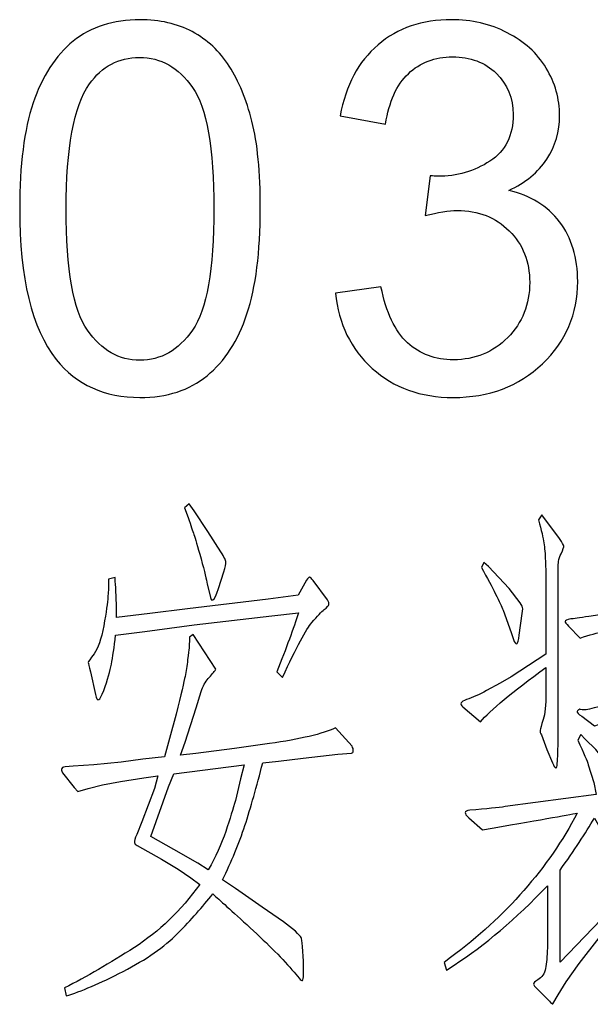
# Model space of a CAD drawing. Header units: millimetres. Extents: x -420 to 420, y -297 to 297.
# Tile 136 of 203: x 331 to 342, y -239 to -220. Entities that reach past the tile are written whole.
import ezdxf

# ---------------------------------------------------------------- set-up
doc = ezdxf.new("R2010")
doc.units = ezdxf.units.MM
doc.header["$MEASUREMENT"] = 0
doc.layers.add('layer 1', color=7, linetype='Continuous')

msp = doc.modelspace()

# ---------------------------------------------------------------- linework, layer by layer
at = {"layer": 'layer 1', "color": 3}
for points, knots in [([(330.7848, -223.9195), (330.7848, -223.0759), (330.8714, -222.3936), (331.0444, -221.8778), (331.0444, -221.8778), (331.2191, -221.3603), (331.4771, -220.9626), (331.8199, -220.6847), (331.8199, -220.6847), (332.161, -220.4068), (332.592, -220.2687), (333.1112, -220.2687), (333.1112, -220.2687), (333.4939, -220.2687), (333.83, -220.3452), (334.1212, -220.5), (334.1212, -220.5), (334.4108, -220.6547), (334.6504, -220.8777), (334.8368, -221.1689), (334.8368, -221.1689), (335.0231, -221.4584), (335.1696, -221.8129), (335.2761, -222.2306), (335.2761, -222.2306), (335.3842, -222.6482), (335.4375, -223.2123), (335.4375, -223.9195), (335.4375, -223.9195), (335.4375, -224.7582), (335.3509, -225.4371), (335.1795, -225.953), (335.1795, -225.953), (335.0082, -226.4705), (334.7502, -226.8682), (334.4074, -227.1478), (334.4074, -227.1478), (334.0663, -227.4273), (333.6337, -227.5671), (333.1112, -227.5671), (333.1112, -227.5671), (332.4239, -227.5671), (331.8831, -227.3225), (331.4904, -226.8316), (331.4904, -226.8316), (331.0195, -226.2326), (330.7848, -225.2624), (330.7848, -223.9195)], [0, 0, 0, 0, 0.0769231, 0.0769231, 0.0769231, 0.0769231, 0.1538462, 0.1538462, 0.1538462, 0.1538462, 0.2307692, 0.2307692, 0.2307692, 0.2307692, 0.3076923, 0.3076923, 0.3076923, 0.3076923, 0.3846154, 0.3846154, 0.3846154, 0.3846154, 0.4615385, 0.4615385, 0.4615385, 0.4615385, 0.5384615, 0.5384615, 0.5384615, 0.5384615, 0.6153846, 0.6153846, 0.6153846, 0.6153846, 0.6923077, 0.6923077, 0.6923077, 0.6923077, 0.7692308, 0.7692308, 0.7692308, 0.7692308, 0.8461538, 0.8461538, 0.8461538, 0.8461538, 1, 1, 1, 1]), ([(336.8925, -225.5503), (336.8925, -225.5503), (337.7711, -225.4305), (337.7711, -225.4305), (337.7711, -225.4305), (337.8727, -225.9297), (338.0424, -226.2891), (338.2837, -226.5088), (338.2837, -226.5088), (338.525, -226.7284), (338.8212, -226.8383), (339.1723, -226.8383), (339.1723, -226.8383), (339.5883, -226.8383), (339.9394, -226.6952), (340.2223, -226.4089), (340.2223, -226.4089), (340.5052, -226.1227), (340.6466, -225.7683), (340.6466, -225.3456), (340.6466, -225.3456), (340.6466, -224.9429), (340.5151, -224.6101), (340.2506, -224.3472), (340.2506, -224.3472), (339.9876, -224.086), (339.6532, -223.9545), (339.2455, -223.9545), (339.2455, -223.9545), (339.0791, -223.9545), (338.8727, -223.9878), (338.6248, -224.0527), (338.6248, -224.0527), (338.6248, -224.0527), (338.723, -223.2839), (338.723, -223.2839), (338.723, -223.2839), (338.7812, -223.2905), (338.8295, -223.2939), (338.8644, -223.2939), (338.8644, -223.2939), (339.2405, -223.2939), (339.5766, -223.1957), (339.8778, -223.001), (339.8778, -223.001), (340.1773, -222.8063), (340.3271, -222.5068), (340.3271, -222.1024), (340.3271, -222.1024), (340.3271, -221.7813), (340.2173, -221.515), (339.9993, -221.3037), (339.9993, -221.3037), (339.7813, -221.0924), (339.5001, -220.9875), (339.1556, -220.9875), (339.1556, -220.9875), (338.8128, -220.9875), (338.5283, -221.0957), (338.3003, -221.312), (338.3003, -221.312), (338.0723, -221.5283), (337.9259, -221.8528), (337.861, -222.2855), (337.861, -222.2855), (337.861, -222.2855), (336.9824, -222.1257), (336.9824, -222.1257), (336.9824, -222.1257), (337.0906, -221.5367), (337.3335, -221.079), (337.7146, -220.7546), (337.7146, -220.7546), (338.094, -220.4301), (338.5682, -220.2687), (339.134, -220.2687), (339.134, -220.2687), (339.5234, -220.2687), (339.8828, -220.3519), (340.2106, -220.5199), (340.2106, -220.5199), (340.5401, -220.6863), (340.7914, -220.9143), (340.9644, -221.2022), (340.9644, -221.2022), (341.1391, -221.4917), (341.2257, -221.7979), (341.2257, -222.1224), (341.2257, -222.1224), (341.2257, -222.4302), (341.1425, -222.7098), (340.9777, -222.9627), (340.9777, -222.9627), (340.8113, -223.2157), (340.5651, -223.417), (340.2406, -223.5668), (340.2406, -223.5668), (340.6632, -223.6633), (340.9911, -223.8663), (341.2257, -224.1741), (341.2257, -224.1741), (341.4586, -224.4803), (341.5751, -224.8664), (341.5751, -225.3273), (341.5751, -225.3273), (341.5751, -225.9513), (341.3472, -226.4822), (340.8929, -226.9165), (340.8929, -226.9165), (340.4369, -227.3508), (339.8612, -227.5671), (339.1656, -227.5671), (339.1656, -227.5671), (338.5383, -227.5671), (338.0174, -227.3791), (337.6031, -227.0047), (337.6031, -227.0047), (337.1871, -226.6303), (336.9508, -226.146), (336.8925, -225.5503)], [0, 0, 0, 0, 0.0322581, 0.0322581, 0.0322581, 0.0322581, 0.0645161, 0.0645161, 0.0645161, 0.0645161, 0.0967742, 0.0967742, 0.0967742, 0.0967742, 0.1290323, 0.1290323, 0.1290323, 0.1290323, 0.1612903, 0.1612903, 0.1612903, 0.1612903, 0.1935484, 0.1935484, 0.1935484, 0.1935484, 0.2258065, 0.2258065, 0.2258065, 0.2258065, 0.2580645, 0.2580645, 0.2580645, 0.2580645, 0.2903226, 0.2903226, 0.2903226, 0.2903226, 0.3225806, 0.3225806, 0.3225806, 0.3225806, 0.3548387, 0.3548387, 0.3548387, 0.3548387, 0.3870968, 0.3870968, 0.3870968, 0.3870968, 0.4193548, 0.4193548, 0.4193548, 0.4193548, 0.4516129, 0.4516129, 0.4516129, 0.4516129, 0.483871, 0.483871, 0.483871, 0.483871, 0.516129, 0.516129, 0.516129, 0.516129, 0.5483871, 0.5483871, 0.5483871, 0.5483871, 0.5806452, 0.5806452, 0.5806452, 0.5806452, 0.6129032, 0.6129032, 0.6129032, 0.6129032, 0.6451613, 0.6451613, 0.6451613, 0.6451613, 0.6774194, 0.6774194, 0.6774194, 0.6774194, 0.7096774, 0.7096774, 0.7096774, 0.7096774, 0.7419355, 0.7419355, 0.7419355, 0.7419355, 0.7741935, 0.7741935, 0.7741935, 0.7741935, 0.8064516, 0.8064516, 0.8064516, 0.8064516, 0.8387097, 0.8387097, 0.8387097, 0.8387097, 0.8709677, 0.8709677, 0.8709677, 0.8709677, 0.9032258, 0.9032258, 0.9032258, 0.9032258, 0.9354839, 0.9354839, 0.9354839, 0.9354839, 1, 1, 1, 1]), ([(331.6834, -223.9229), (331.6834, -225.0993), (331.8199, -225.8814), (332.0944, -226.2675), (332.0944, -226.2675), (332.369, -226.6552), (332.7085, -226.8482), (333.1112, -226.8482), (333.1112, -226.8482), (333.5139, -226.8482), (333.8533, -226.6536), (334.1279, -226.2658), (334.1279, -226.2658), (334.4024, -225.8765), (334.5389, -225.096), (334.5389, -223.9229), (334.5389, -223.9229), (334.5389, -222.7464), (334.4024, -221.9643), (334.1279, -221.5783), (334.1279, -221.5783), (333.855, -221.1905), (333.5122, -220.9975), (333.1012, -220.9975), (333.1012, -220.9975), (332.6985, -220.9975), (332.3757, -221.1689), (332.1344, -221.51), (332.1344, -221.51), (331.8332, -221.9443), (331.6834, -222.7497), (331.6834, -223.9229)], [0, 0, 0, 0, 0.1111111, 0.1111111, 0.1111111, 0.1111111, 0.2222222, 0.2222222, 0.2222222, 0.2222222, 0.3333333, 0.3333333, 0.3333333, 0.3333333, 0.4444444, 0.4444444, 0.4444444, 0.4444444, 0.5555556, 0.5555556, 0.5555556, 0.5555556, 0.6666667, 0.6666667, 0.6666667, 0.6666667, 0.7777778, 0.7777778, 0.7777778, 0.7777778, 1, 1, 1, 1]), ([(333.9734, -229.6987), (333.9734, -229.6987), (334.0616, -229.6222), (334.0616, -229.6222), (334.0616, -229.6222), (334.0616, -229.6222), (334.1598, -229.7586), (334.1598, -229.7586), (334.1598, -229.7586), (334.1598, -229.7586), (334.4227, -230.158), (334.4227, -230.158), (334.4227, -230.158), (334.4227, -230.158), (334.6756, -230.5474), (334.6756, -230.5474), (334.6756, -230.5474), (334.7405, -230.6522), (334.7738, -230.7188), (334.7738, -230.7471), (334.7738, -230.7471), (334.7738, -230.777), (334.7605, -230.8402), (334.7339, -230.9384), (334.7339, -230.9384), (334.7339, -230.9384), (334.6274, -231.2596), (334.6274, -231.2596), (334.6274, -231.2596), (334.5425, -231.5125), (334.4876, -231.5524), (334.461, -231.3761), (334.461, -231.3761), (334.461, -231.3761), (334.4127, -231.1714), (334.4127, -231.1714), (334.4127, -231.1714), (334.3994, -231.0932), (334.3594, -230.9318), (334.2912, -230.6838), (334.2912, -230.6838), (334.223, -230.4375), (334.1764, -230.2811), (334.1548, -230.2162), (334.1548, -230.2162), (334.1315, -230.1513), (334.0949, -230.0415), (334.0416, -229.8851), (334.0416, -229.8851), (334.0416, -229.8851), (333.9734, -229.6987), (333.9734, -229.6987)], [0, 0, 0, 0, 0.0714286, 0.0714286, 0.0714286, 0.0714286, 0.1428571, 0.1428571, 0.1428571, 0.1428571, 0.2142857, 0.2142857, 0.2142857, 0.2142857, 0.2857143, 0.2857143, 0.2857143, 0.2857143, 0.3571429, 0.3571429, 0.3571429, 0.3571429, 0.4285714, 0.4285714, 0.4285714, 0.4285714, 0.5, 0.5, 0.5, 0.5, 0.5714286, 0.5714286, 0.5714286, 0.5714286, 0.6428571, 0.6428571, 0.6428571, 0.6428571, 0.7142857, 0.7142857, 0.7142857, 0.7142857, 0.7857143, 0.7857143, 0.7857143, 0.7857143, 0.8571429, 0.8571429, 0.8571429, 0.8571429, 1, 1, 1, 1]), ([(342.6373, -231.6689), (342.6373, -231.6689), (342.6373, -230.9767), (342.6373, -230.9767), (342.6373, -230.9767), (342.6373, -230.802), (342.634, -230.6522), (342.6273, -230.5291), (342.6273, -230.5291), (342.6207, -230.4043), (342.6124, -230.2811), (342.599, -230.158), (342.599, -230.158), (342.5857, -230.0348), (342.5558, -229.8917), (342.5109, -229.7287), (342.5109, -229.7287), (342.5109, -229.7287), (342.5791, -229.6405), (342.5791, -229.6405), (342.5791, -229.6405), (342.5791, -229.6405), (342.9402, -230.0798), (342.9402, -230.0798), (342.9402, -230.0798), (342.9984, -230.158), (343.03, -230.2029), (343.0334, -230.2162), (343.0334, -230.2162), (343.0367, -230.2295), (343.0151, -230.2711), (342.9685, -230.3427), (342.9685, -230.3427), (342.9302, -230.4009), (342.9086, -230.4941), (342.9052, -230.6206), (342.9052, -230.6206), (342.9019, -230.7471), (342.9002, -230.8402), (342.9002, -230.8985), (342.9002, -230.8985), (342.9002, -230.8985), (342.9002, -231.6207), (342.9002, -231.6207), (342.9002, -231.6207), (343.4477, -231.5025), (343.7705, -231.426), (343.8704, -231.386), (343.8704, -231.386), (343.9719, -231.3478), (344.08, -231.2945), (344.1982, -231.2296), (344.1982, -231.2296), (344.1982, -231.2296), (344.4811, -231.5325), (344.4811, -231.5325), (344.4811, -231.5325), (344.5127, -231.5707), (344.5277, -231.599), (344.5243, -231.6157), (344.5243, -231.6157), (344.521, -231.6323), (344.5094, -231.649), (344.4911, -231.6689), (344.4911, -231.6689), (344.4911, -231.6689), (343.9436, -231.7471), (343.9436, -231.7471), (343.9436, -231.7471), (343.9436, -231.7471), (342.9002, -231.9219), (342.9002, -231.9219), (342.9002, -231.9219), (342.9002, -231.9219), (342.9002, -233.3746), (342.9002, -233.3746), (342.9002, -233.3746), (343.2913, -233.303), (343.6158, -233.1998), (343.8754, -233.0634), (343.8754, -233.0634), (343.8754, -233.0634), (344.12, -233.3163), (344.12, -233.3163), (344.12, -233.3163), (344.1716, -233.3746), (344.1982, -233.4261), (344.1982, -233.4677), (344.1982, -233.4677), (344.1982, -233.5093), (344.13, -233.5277), (343.9935, -233.521), (343.9935, -233.521), (343.9403, -233.521), (343.8887, -233.5193), (343.8371, -233.516), (343.8371, -233.516), (343.7855, -233.5127), (343.7522, -233.5093), (343.7389, -233.5027), (343.7389, -233.5027), (343.6873, -233.5027), (343.4011, -233.5576), (342.8819, -233.6674), (342.8819, -233.6674), (342.3611, -233.7789), (342.0333, -233.8588), (341.8968, -233.912), (341.8968, -233.912), (341.8968, -233.912), (341.6522, -233.7257), (341.6522, -233.7257), (341.6522, -233.7257), (341.5873, -233.6807), (341.559, -233.6508), (341.5657, -233.6342), (341.5657, -233.6342), (341.5723, -233.6175), (341.5873, -233.6025), (341.6139, -233.5892), (341.6139, -233.5892), (341.6139, -233.5892), (341.6306, -233.5925), (341.6622, -233.5992), (341.6622, -233.5992), (341.6955, -233.6059), (341.7304, -233.6042), (341.7704, -233.5942), (341.7704, -233.5942), (341.8086, -233.5842), (341.8702, -233.5709), (341.9551, -233.5509), (341.9551, -233.5509), (341.9551, -233.5509), (342.6373, -233.4345), (342.6373, -233.4345), (342.6373, -233.4345), (342.6373, -233.4345), (342.6373, -231.9618), (342.6373, -231.9618), (342.6373, -231.9618), (342.4227, -232.0134), (342.2446, -232.055), (342.1015, -232.0833), (342.1015, -232.0833), (341.9584, -232.1132), (341.7986, -232.1565), (341.6239, -232.2147), (341.6239, -232.2147), (341.6239, -232.2147), (341.3993, -231.9818), (341.3993, -231.9818), (341.3993, -231.9818), (341.3543, -231.9418), (341.3311, -231.9135), (341.3311, -231.8936), (341.3311, -231.8936), (341.3311, -231.8736), (341.3677, -231.857), (341.4392, -231.8453), (341.4392, -231.8453), (341.4908, -231.8453), (341.6073, -231.8287), (341.7903, -231.7954), (341.7903, -231.7954), (341.7903, -231.7954), (342.6373, -231.6689), (342.6373, -231.6689)], [0, 0, 0, 0, 0.0232558, 0.0232558, 0.0232558, 0.0232558, 0.0465116, 0.0465116, 0.0465116, 0.0465116, 0.0697674, 0.0697674, 0.0697674, 0.0697674, 0.0930233, 0.0930233, 0.0930233, 0.0930233, 0.1162791, 0.1162791, 0.1162791, 0.1162791, 0.1395349, 0.1395349, 0.1395349, 0.1395349, 0.1627907, 0.1627907, 0.1627907, 0.1627907, 0.1860465, 0.1860465, 0.1860465, 0.1860465, 0.2093023, 0.2093023, 0.2093023, 0.2093023, 0.2325581, 0.2325581, 0.2325581, 0.2325581, 0.255814, 0.255814, 0.255814, 0.255814, 0.2790698, 0.2790698, 0.2790698, 0.2790698, 0.3023256, 0.3023256, 0.3023256, 0.3023256, 0.3255814, 0.3255814, 0.3255814, 0.3255814, 0.3488372, 0.3488372, 0.3488372, 0.3488372, 0.372093, 0.372093, 0.372093, 0.372093, 0.3953488, 0.3953488, 0.3953488, 0.3953488, 0.4186047, 0.4186047, 0.4186047, 0.4186047, 0.4418605, 0.4418605, 0.4418605, 0.4418605, 0.4651163, 0.4651163, 0.4651163, 0.4651163, 0.4883721, 0.4883721, 0.4883721, 0.4883721, 0.5116279, 0.5116279, 0.5116279, 0.5116279, 0.5348837, 0.5348837, 0.5348837, 0.5348837, 0.5581395, 0.5581395, 0.5581395, 0.5581395, 0.5813953, 0.5813953, 0.5813953, 0.5813953, 0.6046512, 0.6046512, 0.6046512, 0.6046512, 0.627907, 0.627907, 0.627907, 0.627907, 0.6511628, 0.6511628, 0.6511628, 0.6511628, 0.6744186, 0.6744186, 0.6744186, 0.6744186, 0.6976744, 0.6976744, 0.6976744, 0.6976744, 0.7209302, 0.7209302, 0.7209302, 0.7209302, 0.744186, 0.744186, 0.744186, 0.744186, 0.7674419, 0.7674419, 0.7674419, 0.7674419, 0.7906977, 0.7906977, 0.7906977, 0.7906977, 0.8139535, 0.8139535, 0.8139535, 0.8139535, 0.8372093, 0.8372093, 0.8372093, 0.8372093, 0.8604651, 0.8604651, 0.8604651, 0.8604651, 0.8837209, 0.8837209, 0.8837209, 0.8837209, 0.9069767, 0.9069767, 0.9069767, 0.9069767, 0.9302326, 0.9302326, 0.9302326, 0.9302326, 0.9534884, 0.9534884, 0.9534884, 0.9534884, 1, 1, 1, 1]), ([(340.96, -232.5276), (340.96, -232.5276), (340.96, -231.1331), (340.96, -231.1331), (340.96, -231.1331), (340.96, -231.0033), (340.9566, -230.8685), (340.9517, -230.7287), (340.9517, -230.7287), (340.945, -230.589), (340.935, -230.4708), (340.9217, -230.3776), (340.9217, -230.3776), (340.9084, -230.2828), (340.8734, -230.1347), (340.8152, -229.9333), (340.8152, -229.9333), (340.8152, -229.9333), (340.8834, -229.8368), (340.8834, -229.8368), (340.8834, -229.8368), (340.8834, -229.8368), (341.2246, -230.2944), (341.2246, -230.2944), (341.2246, -230.2944), (341.2761, -230.3726), (341.3044, -230.4192), (341.3061, -230.4359), (341.3061, -230.4359), (341.3094, -230.4525), (341.2928, -230.5024), (341.2528, -230.5873), (341.2528, -230.5873), (341.2279, -230.6322), (341.2112, -230.6822), (341.2046, -230.7371), (341.2046, -230.7371), (341.1979, -230.7936), (341.1946, -230.9251), (341.1946, -231.1331), (341.1946, -231.1331), (341.1946, -231.1331), (341.1946, -231.5325), (341.1946, -231.5325), (341.1946, -231.5325), (341.1946, -231.5325), (341.1946, -234.2532), (341.1946, -234.2532), (341.1946, -234.2532), (341.1946, -234.3896), (341.1896, -234.5178), (341.1796, -234.6376), (341.1796, -234.6376), (341.1696, -234.7574), (341.1397, -234.754), (341.0881, -234.6226), (341.0881, -234.6226), (341.0881, -234.6226), (340.9799, -234.3697), (340.9799, -234.3697), (340.9799, -234.3697), (340.9799, -234.3697), (340.8734, -234.0868), (340.8734, -234.0868), (340.8734, -234.0868), (340.8535, -234.0552), (340.8452, -234.0235), (340.8485, -233.9952), (340.8485, -233.9952), (340.8518, -233.9653), (340.8718, -233.8971), (340.9067, -233.7889), (340.9067, -233.7889), (340.9433, -233.6824), (340.96, -233.511), (340.96, -233.278), (340.96, -233.278), (340.96, -233.278), (340.96, -232.7805), (340.96, -232.7805), (340.96, -232.7805), (340.3043, -233.2614), (339.8817, -233.6125), (339.6936, -233.8338), (339.6936, -233.8338), (339.6936, -233.8338), (339.3525, -233.541), (339.3525, -233.541), (339.3525, -233.541), (339.2876, -233.4894), (339.3109, -233.4428), (339.4257, -233.4045), (339.4257, -233.4045), (339.5389, -233.3662), (339.667, -233.3063), (339.8101, -233.2298), (339.8101, -233.2298), (339.8101, -233.2298), (340.073, -233.0834), (340.073, -233.0834), (340.073, -233.0834), (340.073, -233.0834), (340.2877, -232.9652), (340.2877, -232.9652), (340.2877, -232.9652), (340.2877, -232.9652), (340.96, -232.5276), (340.96, -232.5276)], [0, 0, 0, 0, 0.0357143, 0.0357143, 0.0357143, 0.0357143, 0.0714286, 0.0714286, 0.0714286, 0.0714286, 0.1071429, 0.1071429, 0.1071429, 0.1071429, 0.1428571, 0.1428571, 0.1428571, 0.1428571, 0.1785714, 0.1785714, 0.1785714, 0.1785714, 0.2142857, 0.2142857, 0.2142857, 0.2142857, 0.25, 0.25, 0.25, 0.25, 0.2857143, 0.2857143, 0.2857143, 0.2857143, 0.3214286, 0.3214286, 0.3214286, 0.3214286, 0.3571429, 0.3571429, 0.3571429, 0.3571429, 0.3928571, 0.3928571, 0.3928571, 0.3928571, 0.4285714, 0.4285714, 0.4285714, 0.4285714, 0.4642857, 0.4642857, 0.4642857, 0.4642857, 0.5, 0.5, 0.5, 0.5, 0.5357143, 0.5357143, 0.5357143, 0.5357143, 0.5714286, 0.5714286, 0.5714286, 0.5714286, 0.6071429, 0.6071429, 0.6071429, 0.6071429, 0.6428571, 0.6428571, 0.6428571, 0.6428571, 0.6785714, 0.6785714, 0.6785714, 0.6785714, 0.7142857, 0.7142857, 0.7142857, 0.7142857, 0.75, 0.75, 0.75, 0.75, 0.7857143, 0.7857143, 0.7857143, 0.7857143, 0.8214286, 0.8214286, 0.8214286, 0.8214286, 0.8571429, 0.8571429, 0.8571429, 0.8571429, 0.8928571, 0.8928571, 0.8928571, 0.8928571, 0.9285714, 0.9285714, 0.9285714, 0.9285714, 1, 1, 1, 1]), ([(339.7619, -230.752), (339.7619, -230.752), (339.8484, -230.8303), (339.8484, -230.8303), (339.8484, -230.8303), (339.8484, -230.8303), (340.2494, -231.2596), (340.2494, -231.2596), (340.2494, -231.2596), (340.2494, -231.2596), (340.4641, -231.5325), (340.4641, -231.5325), (340.4641, -231.5325), (340.4957, -231.5841), (340.5123, -231.624), (340.5123, -231.649), (340.5123, -231.649), (340.5123, -231.649), (340.5024, -231.7372), (340.5024, -231.7372), (340.5024, -231.7372), (340.5024, -231.7372), (340.4441, -232.1565), (340.4441, -232.1565), (340.4441, -232.1565), (340.4308, -232.2613), (340.4175, -232.3162), (340.4042, -232.3229), (340.4042, -232.3229), (340.3925, -232.3295), (340.3726, -232.3162), (340.3459, -232.283), (340.3459, -232.283), (340.3459, -232.283), (340.2877, -232.1082), (340.2877, -232.1082), (340.2877, -232.1082), (340.2877, -232.1082), (340.1313, -231.6789), (340.1313, -231.6789), (340.1313, -231.6789), (340.0797, -231.5358), (339.9399, -231.2596), (339.7119, -230.8502), (339.7119, -230.8502), (339.7119, -230.8502), (339.7619, -230.752), (339.7619, -230.752)], [0, 0, 0, 0, 0.0769231, 0.0769231, 0.0769231, 0.0769231, 0.1538462, 0.1538462, 0.1538462, 0.1538462, 0.2307692, 0.2307692, 0.2307692, 0.2307692, 0.3076923, 0.3076923, 0.3076923, 0.3076923, 0.3846154, 0.3846154, 0.3846154, 0.3846154, 0.4615385, 0.4615385, 0.4615385, 0.4615385, 0.5384615, 0.5384615, 0.5384615, 0.5384615, 0.6153846, 0.6153846, 0.6153846, 0.6153846, 0.6923077, 0.6923077, 0.6923077, 0.6923077, 0.7692308, 0.7692308, 0.7692308, 0.7692308, 0.8461538, 0.8461538, 0.8461538, 0.8461538, 1, 1, 1, 1]), ([(332.6571, -231.8154), (332.6571, -231.8154), (333.3011, -231.7372), (333.3011, -231.7372), (333.3011, -231.7372), (333.3011, -231.7372), (334.0316, -231.649), (334.0316, -231.649), (334.0316, -231.649), (334.0316, -231.649), (335.5925, -231.4643), (335.5925, -231.4643), (335.5925, -231.4643), (335.5925, -231.4643), (336.1683, -231.386), (336.1683, -231.386), (336.1683, -231.386), (336.1683, -231.386), (336.333, -231.0932), (336.333, -231.0932), (336.333, -231.0932), (336.3596, -231.0549), (336.3796, -231.0366), (336.3912, -231.0399), (336.3912, -231.0399), (336.4045, -231.0433), (336.4278, -231.0649), (336.4595, -231.1032), (336.4595, -231.1032), (336.4595, -231.1032), (336.734, -231.4742), (336.734, -231.4742), (336.734, -231.4742), (336.759, -231.5125), (336.769, -231.5441), (336.7623, -231.5674), (336.7623, -231.5674), (336.7557, -231.5891), (336.7274, -231.6223), (336.6741, -231.6639), (336.6741, -231.6639), (336.6225, -231.7072), (336.5427, -231.7887), (336.4362, -231.9135), (336.4362, -231.9135), (336.328, -232.0367), (336.1383, -232.3911), (335.8654, -232.9752), (335.8654, -232.9752), (335.8654, -232.9752), (335.7589, -232.8687), (335.7589, -232.8687), (335.7589, -232.8687), (335.9403, -232.4061), (336.0801, -232.0267), (336.1782, -231.7272), (336.1782, -231.7272), (336.1782, -231.7272), (335.6607, -231.7854), (335.6607, -231.7854), (335.6607, -231.7854), (335.6607, -231.7854), (334.1598, -231.9618), (334.1598, -231.9618), (334.1598, -231.9618), (334.1598, -231.9618), (333.2029, -232.0883), (333.2029, -232.0883), (333.2029, -232.0883), (333.2029, -232.0883), (332.6388, -232.1565), (332.6388, -232.1565), (332.6388, -232.1565), (332.6122, -232.3978), (332.5856, -232.5841), (332.5606, -232.7173), (332.5606, -232.7173), (332.534, -232.8504), (332.4841, -233.0218), (332.4092, -233.2298), (332.4092, -233.2298), (332.3343, -233.4378), (332.2811, -233.4628), (332.2478, -233.3063), (332.2478, -233.3063), (332.2478, -233.3063), (332.1513, -232.8687), (332.1513, -232.8687), (332.1513, -232.8687), (332.1247, -232.7639), (332.1113, -232.704), (332.1113, -232.6873), (332.1113, -232.6873), (332.1113, -232.6723), (332.1496, -232.6141), (332.2245, -232.5176), (332.2245, -232.5176), (332.2977, -232.4194), (332.3609, -232.2397), (332.4092, -231.9768), (332.4092, -231.9768), (332.4575, -231.7122), (332.4857, -231.5258), (332.4924, -231.416), (332.4924, -231.416), (332.4991, -231.3045), (332.5024, -231.2263), (332.5024, -231.1814), (332.5024, -231.1814), (332.5024, -231.1814), (332.5024, -231.0749), (332.5024, -231.0749), (332.5024, -231.0749), (332.5024, -231.0749), (332.6289, -231.0449), (332.6289, -231.0449), (332.6289, -231.0449), (332.6355, -231.1497), (332.6422, -231.2263), (332.6472, -231.2795), (332.6472, -231.2795), (332.6472, -231.2795), (332.6571, -231.5907), (332.6571, -231.5907), (332.6571, -231.5907), (332.6571, -231.5907), (332.6571, -231.8154), (332.6571, -231.8154)], [0, 0, 0, 0, 0.030303, 0.030303, 0.030303, 0.030303, 0.0606061, 0.0606061, 0.0606061, 0.0606061, 0.0909091, 0.0909091, 0.0909091, 0.0909091, 0.1212121, 0.1212121, 0.1212121, 0.1212121, 0.1515152, 0.1515152, 0.1515152, 0.1515152, 0.1818182, 0.1818182, 0.1818182, 0.1818182, 0.2121212, 0.2121212, 0.2121212, 0.2121212, 0.2424242, 0.2424242, 0.2424242, 0.2424242, 0.2727273, 0.2727273, 0.2727273, 0.2727273, 0.3030303, 0.3030303, 0.3030303, 0.3030303, 0.3333333, 0.3333333, 0.3333333, 0.3333333, 0.3636364, 0.3636364, 0.3636364, 0.3636364, 0.3939394, 0.3939394, 0.3939394, 0.3939394, 0.4242424, 0.4242424, 0.4242424, 0.4242424, 0.4545455, 0.4545455, 0.4545455, 0.4545455, 0.4848485, 0.4848485, 0.4848485, 0.4848485, 0.5151515, 0.5151515, 0.5151515, 0.5151515, 0.5454545, 0.5454545, 0.5454545, 0.5454545, 0.5757576, 0.5757576, 0.5757576, 0.5757576, 0.6060606, 0.6060606, 0.6060606, 0.6060606, 0.6363636, 0.6363636, 0.6363636, 0.6363636, 0.6666667, 0.6666667, 0.6666667, 0.6666667, 0.6969697, 0.6969697, 0.6969697, 0.6969697, 0.7272727, 0.7272727, 0.7272727, 0.7272727, 0.7575758, 0.7575758, 0.7575758, 0.7575758, 0.7878788, 0.7878788, 0.7878788, 0.7878788, 0.8181818, 0.8181818, 0.8181818, 0.8181818, 0.8484848, 0.8484848, 0.8484848, 0.8484848, 0.8787879, 0.8787879, 0.8787879, 0.8787879, 0.9090909, 0.9090909, 0.9090909, 0.9090909, 0.9393939, 0.9393939, 0.9393939, 0.9393939, 1, 1, 1, 1]), ([(333.584, -234.5061), (333.584, -234.5061), (333.6822, -234.155), (333.6822, -234.155), (333.6822, -234.155), (333.6822, -234.155), (333.8087, -233.6874), (333.8087, -233.6874), (333.8087, -233.6874), (333.9052, -233.298), (333.9634, -233.0534), (333.9834, -232.9552), (333.9834, -232.9552), (334.0033, -232.8587), (334.02, -232.7505), (334.0316, -232.6341), (334.0316, -232.6341), (334.0449, -232.5176), (334.0549, -232.4427), (334.0616, -232.4094), (334.0616, -232.4094), (334.0616, -232.4094), (334.0716, -232.1948), (334.0716, -232.1948), (334.0716, -232.1948), (334.0716, -232.1948), (334.1398, -232.1465), (334.1398, -232.1465), (334.1398, -232.1465), (334.1398, -232.1465), (334.5791, -232.8188), (334.5791, -232.8188), (334.5791, -232.8188), (334.5392, -232.872), (334.4909, -232.9303), (334.4327, -232.9952), (334.4327, -232.9952), (334.3744, -233.0601), (334.3278, -233.1449), (334.2962, -233.2481), (334.2962, -233.2481), (334.2962, -233.2481), (334.198, -233.5609), (334.198, -233.5609), (334.198, -233.5609), (334.198, -233.5609), (333.9834, -234.2232), (333.9834, -234.2232), (333.9834, -234.2232), (333.9834, -234.2232), (333.8952, -234.4778), (333.8952, -234.4778), (333.8952, -234.4778), (333.8952, -234.4778), (334.1881, -234.4479), (334.1881, -234.4479), (334.1881, -234.4479), (334.1881, -234.4479), (334.9385, -234.3497), (334.9385, -234.3497), (334.9385, -234.3497), (334.9385, -234.3497), (335.6125, -234.2532), (335.6125, -234.2532), (335.6125, -234.2532), (336.2165, -234.1683), (336.6425, -234.0668), (336.8888, -233.9503), (336.8888, -233.9503), (336.8888, -233.9503), (337.2116, -234.3014), (337.2116, -234.3014), (337.2116, -234.3014), (337.2299, -234.3347), (337.2382, -234.3647), (337.2349, -234.3946), (337.2349, -234.3946), (337.2316, -234.4229), (337.2199, -234.4379), (337.2016, -234.4379), (337.2016, -234.4379), (337.2016, -234.4379), (336.9387, -234.4578), (336.9387, -234.4578), (336.9387, -234.4578), (336.9387, -234.4578), (336.2648, -234.5361), (336.2648, -234.5361), (336.2648, -234.5361), (336.2648, -234.5361), (335.7872, -234.5943), (335.7872, -234.5943), (335.7872, -234.5943), (335.7872, -234.5943), (335.486, -234.6226), (335.486, -234.6226), (335.486, -234.6226), (335.3679, -235.0852), (335.253, -235.4895), (335.1399, -235.8373), (335.1399, -235.8373), (335.0251, -236.1851), (334.8803, -236.5346), (334.7056, -236.8857), (334.7056, -236.8857), (334.7056, -236.8857), (334.9585, -237.0504), (334.9585, -237.0504), (334.9585, -237.0504), (334.9585, -237.0504), (335.476, -237.4115), (335.476, -237.4115), (335.476, -237.4115), (335.476, -237.4115), (335.8854, -237.6944), (335.8854, -237.6944), (335.8854, -237.6944), (335.8854, -237.6944), (336.1183, -237.8791), (336.1183, -237.8791), (336.1183, -237.8791), (336.1782, -237.939), (336.2132, -237.9773), (336.2265, -237.9972), (336.2265, -237.9972), (336.2398, -238.0172), (336.2498, -238.0755), (336.2548, -238.172), (336.2548, -238.172), (336.2548, -238.172), (336.2748, -238.4549), (336.2748, -238.4549), (336.2748, -238.4549), (336.2748, -238.4549), (336.2748, -238.7178), (336.2748, -238.7178), (336.2748, -238.7178), (336.2748, -238.8426), (336.2465, -238.8642), (336.1866, -238.786), (336.1866, -238.786), (336.1866, -238.786), (336.09, -238.6695), (336.09, -238.6695), (336.09, -238.6695), (335.882, -238.4232), (335.5992, -238.137), (335.2414, -237.8109), (335.2414, -237.8109), (334.8836, -237.4864), (334.644, -237.2684), (334.5192, -237.1586), (334.5192, -237.1586), (334.3245, -237.4049), (334.0982, -237.6594), (333.8419, -237.919), (333.8419, -237.919), (333.5857, -238.1786), (333.2329, -238.4249), (332.7836, -238.6545), (332.7836, -238.6545), (332.336, -238.8858), (331.9682, -239.0439), (331.682, -239.1271), (331.682, -239.1271), (331.682, -239.1271), (331.6537, -238.9724), (331.6537, -238.9724), (331.6537, -238.9724), (332.0764, -238.7577), (332.5257, -238.4981), (333.0033, -238.1919), (333.0033, -238.1919), (333.4808, -237.8858), (333.9018, -237.4797), (334.2663, -236.9739), (334.2663, -236.9739), (334.2663, -236.9739), (334.0915, -236.8457), (334.0915, -236.8457), (334.0915, -236.8457), (334.0915, -236.8457), (333.8469, -236.681), (333.8469, -236.681), (333.8469, -236.681), (333.8469, -236.681), (333.5258, -236.4863), (333.5258, -236.4863), (333.5258, -236.4863), (333.5258, -236.4863), (333.0582, -236.2217), (333.0582, -236.2217), (333.0582, -236.2217), (333.0249, -236.2101), (333.0066, -236.1901), (333.0033, -236.1635), (333.0033, -236.1635), (332.9999, -236.1385), (333.0149, -236.0853), (333.0482, -236.0071), (333.0482, -236.0071), (333.0482, -236.0071), (333.1447, -235.7641), (333.1447, -235.7641), (333.1447, -235.7641), (333.1447, -235.7641), (333.3893, -235.1201), (333.3893, -235.1201), (333.3893, -235.1201), (333.3893, -235.1201), (333.4575, -234.8772), (333.4575, -234.8772), (333.4575, -234.8772), (333.4575, -234.8772), (333.1846, -234.9155), (333.1846, -234.9155), (333.1846, -234.9155), (333.1846, -234.9155), (332.7354, -234.9837), (332.7354, -234.9837), (332.7354, -234.9837), (332.7354, -234.9837), (332.3842, -235.0519), (332.3842, -235.0519), (332.3842, -235.0519), (332.3842, -235.0519), (332.1113, -235.1201), (332.1113, -235.1201), (332.1113, -235.1201), (332.1113, -235.1201), (331.9067, -235.1784), (331.9067, -235.1784), (331.9067, -235.1784), (331.9067, -235.1784), (331.8384, -235.1018), (331.8384, -235.1018), (331.8384, -235.1018), (331.8384, -235.1018), (331.6138, -234.8189), (331.6138, -234.8189), (331.6138, -234.8189), (331.6021, -234.799), (331.5955, -234.7757), (331.5955, -234.7507), (331.5955, -234.7507), (331.5955, -234.7241), (331.6171, -234.7075), (331.6637, -234.7008), (331.6637, -234.7008), (331.6637, -234.7008), (331.8185, -234.6908), (331.8185, -234.6908), (331.8185, -234.6908), (331.8185, -234.6908), (332.2195, -234.6625), (332.2195, -234.6625), (332.2195, -234.6625), (332.2195, -234.6625), (332.7453, -234.6143), (332.7453, -234.6143), (332.7453, -234.6143), (332.7453, -234.6143), (333.1647, -234.5544), (333.1647, -234.5544), (333.1647, -234.5544), (333.1647, -234.5544), (333.584, -234.5061), (333.584, -234.5061)], [0, 0, 0, 0, 0.0147059, 0.0147059, 0.0147059, 0.0147059, 0.0294118, 0.0294118, 0.0294118, 0.0294118, 0.0441176, 0.0441176, 0.0441176, 0.0441176, 0.0588235, 0.0588235, 0.0588235, 0.0588235, 0.0735294, 0.0735294, 0.0735294, 0.0735294, 0.0882353, 0.0882353, 0.0882353, 0.0882353, 0.1029412, 0.1029412, 0.1029412, 0.1029412, 0.1176471, 0.1176471, 0.1176471, 0.1176471, 0.1323529, 0.1323529, 0.1323529, 0.1323529, 0.1470588, 0.1470588, 0.1470588, 0.1470588, 0.1617647, 0.1617647, 0.1617647, 0.1617647, 0.1764706, 0.1764706, 0.1764706, 0.1764706, 0.1911765, 0.1911765, 0.1911765, 0.1911765, 0.2058824, 0.2058824, 0.2058824, 0.2058824, 0.2205882, 0.2205882, 0.2205882, 0.2205882, 0.2352941, 0.2352941, 0.2352941, 0.2352941, 0.25, 0.25, 0.25, 0.25, 0.2647059, 0.2647059, 0.2647059, 0.2647059, 0.2794118, 0.2794118, 0.2794118, 0.2794118, 0.2941176, 0.2941176, 0.2941176, 0.2941176, 0.3088235, 0.3088235, 0.3088235, 0.3088235, 0.3235294, 0.3235294, 0.3235294, 0.3235294, 0.3382353, 0.3382353, 0.3382353, 0.3382353, 0.3529412, 0.3529412, 0.3529412, 0.3529412, 0.3676471, 0.3676471, 0.3676471, 0.3676471, 0.3823529, 0.3823529, 0.3823529, 0.3823529, 0.3970588, 0.3970588, 0.3970588, 0.3970588, 0.4117647, 0.4117647, 0.4117647, 0.4117647, 0.4264706, 0.4264706, 0.4264706, 0.4264706, 0.4411765, 0.4411765, 0.4411765, 0.4411765, 0.4558824, 0.4558824, 0.4558824, 0.4558824, 0.4705882, 0.4705882, 0.4705882, 0.4705882, 0.4852941, 0.4852941, 0.4852941, 0.4852941, 0.5, 0.5, 0.5, 0.5, 0.5147059, 0.5147059, 0.5147059, 0.5147059, 0.5294118, 0.5294118, 0.5294118, 0.5294118, 0.5441176, 0.5441176, 0.5441176, 0.5441176, 0.5588235, 0.5588235, 0.5588235, 0.5588235, 0.5735294, 0.5735294, 0.5735294, 0.5735294, 0.5882353, 0.5882353, 0.5882353, 0.5882353, 0.6029412, 0.6029412, 0.6029412, 0.6029412, 0.6176471, 0.6176471, 0.6176471, 0.6176471, 0.6323529, 0.6323529, 0.6323529, 0.6323529, 0.6470588, 0.6470588, 0.6470588, 0.6470588, 0.6617647, 0.6617647, 0.6617647, 0.6617647, 0.6764706, 0.6764706, 0.6764706, 0.6764706, 0.6911765, 0.6911765, 0.6911765, 0.6911765, 0.7058824, 0.7058824, 0.7058824, 0.7058824, 0.7205882, 0.7205882, 0.7205882, 0.7205882, 0.7352941, 0.7352941, 0.7352941, 0.7352941, 0.75, 0.75, 0.75, 0.75, 0.7647059, 0.7647059, 0.7647059, 0.7647059, 0.7794118, 0.7794118, 0.7794118, 0.7794118, 0.7941176, 0.7941176, 0.7941176, 0.7941176, 0.8088235, 0.8088235, 0.8088235, 0.8088235, 0.8235294, 0.8235294, 0.8235294, 0.8235294, 0.8382353, 0.8382353, 0.8382353, 0.8382353, 0.8529412, 0.8529412, 0.8529412, 0.8529412, 0.8676471, 0.8676471, 0.8676471, 0.8676471, 0.8823529, 0.8823529, 0.8823529, 0.8823529, 0.8970588, 0.8970588, 0.8970588, 0.8970588, 0.9117647, 0.9117647, 0.9117647, 0.9117647, 0.9264706, 0.9264706, 0.9264706, 0.9264706, 0.9411765, 0.9411765, 0.9411765, 0.9411765, 0.9558824, 0.9558824, 0.9558824, 0.9558824, 0.9705882, 0.9705882, 0.9705882, 0.9705882, 1, 1, 1, 1]), ([(338.9914, -238.4848), (338.9914, -238.4848), (339.1179, -238.3866), (339.1179, -238.3866), (339.1179, -238.3866), (340.1912, -237.5879), (341.0066, -236.6577), (341.5657, -235.5977), (341.5657, -235.5977), (341.3893, -235.631), (340.7786, -235.7375), (339.7319, -235.9205), (339.7319, -235.9205), (339.7319, -235.9205), (339.469, -235.6859), (339.469, -235.6859), (339.469, -235.6859), (339.3708, -235.601), (339.3775, -235.5528), (339.489, -235.5395), (339.489, -235.5395), (339.8201, -235.5145), (340.0481, -235.4912), (340.1712, -235.4712), (340.1712, -235.4712), (340.1712, -235.4712), (341.9351, -235.2383), (341.9351, -235.2383), (341.9351, -235.2383), (341.9351, -235.2383), (341.8868, -235.0036), (341.8868, -235.0036), (341.8868, -235.0036), (341.8868, -235.0036), (341.7803, -234.6625), (341.7803, -234.6625), (341.7803, -234.6625), (341.7604, -234.5976), (341.6921, -234.4379), (341.5757, -234.1849), (341.5757, -234.1849), (341.5757, -234.1849), (341.6339, -234.0768), (341.6339, -234.0768), (341.6339, -234.0768), (341.6339, -234.0768), (341.7204, -234.165), (341.7204, -234.165), (341.7204, -234.165), (341.7204, -234.165), (341.9268, -234.3697), (341.9268, -234.3697), (341.9268, -234.3697), (341.9268, -234.3697), (342.1015, -234.5843), (342.1015, -234.5843), (342.1015, -234.5843), (342.1664, -234.6692), (342.1897, -234.7507), (342.1697, -234.8289), (342.1697, -234.8289), (342.1697, -234.8289), (342.0632, -235.2183), (342.0632, -235.2183), (342.0632, -235.2183), (342.9601, -235.0952), (343.4943, -235.0086), (343.6657, -234.9604), (343.6657, -234.9604), (343.8387, -234.9105), (343.9669, -234.8655), (344.0517, -234.8239), (344.0517, -234.8239), (344.1366, -234.7807), (344.1849, -234.7574), (344.1982, -234.7507), (344.1982, -234.7507), (344.1982, -234.7507), (344.5094, -235.0719), (344.5094, -235.0719), (344.5094, -235.0719), (344.5426, -235.1101), (344.5609, -235.1401), (344.5626, -235.1601), (344.5626, -235.1601), (344.5659, -235.1784), (344.5643, -235.1983), (344.5593, -235.2183), (344.5593, -235.2183), (344.5593, -235.2183), (344.1982, -235.2466), (344.1982, -235.2466), (344.1982, -235.2466), (344.1982, -235.2466), (343.496, -235.3248), (343.496, -235.3248), (343.496, -235.3248), (343.496, -235.3248), (343.6907, -235.8523), (343.6907, -235.8523), (343.6907, -235.8523), (343.7106, -235.9239), (343.7189, -235.9621), (343.7156, -235.9688), (343.7156, -235.9688), (343.7123, -235.9754), (343.6907, -235.9871), (343.6524, -236.0037), (343.6524, -236.0037), (343.6124, -236.0187), (343.5193, -236.1252), (343.3695, -236.3199), (343.3695, -236.3199), (343.3695, -236.3199), (342.9002, -236.9339), (342.9002, -236.9339), (342.9002, -236.9339), (343.3229, -237.5579), (343.6307, -237.9423), (343.8221, -238.0854), (343.8221, -238.0854), (344.0135, -238.2269), (344.4195, -238.3484), (345.0369, -238.4449), (345.0369, -238.4449), (345.0369, -238.4449), (345.0369, -238.6113), (345.0369, -238.6113), (345.0369, -238.6113), (345.0369, -238.6113), (343.6907, -238.7577), (343.6907, -238.7577), (343.6907, -238.7577), (343.4177, -238.2901), (343.1598, -237.8541), (342.9152, -237.4514), (342.9152, -237.4514), (342.6723, -237.0471), (342.5242, -236.8008), (342.4726, -236.7093), (342.4726, -236.7093), (342.4726, -236.7093), (342.1115, -236.067), (342.1115, -236.067), (342.1115, -236.067), (342.1115, -236.067), (341.8968, -235.6959), (341.8968, -235.6959), (341.8968, -235.6959), (341.7271, -235.9821), (341.5074, -236.3166), (341.2329, -236.701), (341.2329, -236.701), (341.2329, -236.701), (341.2329, -238.4748), (341.2329, -238.4748), (341.2329, -238.4748), (341.2329, -238.4748), (342.3444, -237.325), (342.3444, -237.325), (342.3444, -237.325), (342.3444, -237.325), (342.4227, -237.4514), (342.4227, -237.4514), (342.4227, -237.4514), (342.4227, -237.4514), (341.604, -238.5031), (341.604, -238.5031), (341.604, -238.5031), (341.604, -238.5031), (341.351, -238.8542), (341.351, -238.8542), (341.351, -238.8542), (341.351, -238.8542), (341.1946, -239.1088), (341.1946, -239.1088), (341.1946, -239.1088), (341.1946, -239.1088), (341.0964, -239.2835), (341.0964, -239.2835), (341.0964, -239.2835), (341.0848, -239.2902), (341.0315, -239.2419), (340.9417, -239.1371), (340.9417, -239.1371), (340.9417, -239.1371), (340.7553, -238.9524), (340.7553, -238.9524), (340.7553, -238.9524), (340.737, -238.9324), (340.7253, -238.9158), (340.722, -238.8992), (340.722, -238.8992), (340.7187, -238.8825), (340.747, -238.8542), (340.8052, -238.816), (340.8052, -238.816), (340.8834, -238.771), (340.9317, -238.6978), (340.9517, -238.5963), (340.9517, -238.5963), (340.97, -238.4965), (340.9833, -238.3633), (340.9899, -238.2019), (340.9899, -238.2019), (340.9899, -238.2019), (340.9899, -237.0022), (340.9899, -237.0022), (340.9899, -237.0022), (340.3792, -237.6395), (339.7785, -238.1503), (339.1861, -238.5331), (339.1861, -238.5331), (339.1861, -238.5331), (339.0397, -238.6312), (339.0397, -238.6312), (339.0397, -238.6312), (339.0397, -238.6312), (338.9914, -238.4848), (338.9914, -238.4848)], [0, 0, 0, 0, 0.0178571, 0.0178571, 0.0178571, 0.0178571, 0.0357143, 0.0357143, 0.0357143, 0.0357143, 0.0535714, 0.0535714, 0.0535714, 0.0535714, 0.0714286, 0.0714286, 0.0714286, 0.0714286, 0.0892857, 0.0892857, 0.0892857, 0.0892857, 0.1071429, 0.1071429, 0.1071429, 0.1071429, 0.125, 0.125, 0.125, 0.125, 0.1428571, 0.1428571, 0.1428571, 0.1428571, 0.1607143, 0.1607143, 0.1607143, 0.1607143, 0.1785714, 0.1785714, 0.1785714, 0.1785714, 0.1964286, 0.1964286, 0.1964286, 0.1964286, 0.2142857, 0.2142857, 0.2142857, 0.2142857, 0.2321429, 0.2321429, 0.2321429, 0.2321429, 0.25, 0.25, 0.25, 0.25, 0.2678571, 0.2678571, 0.2678571, 0.2678571, 0.2857143, 0.2857143, 0.2857143, 0.2857143, 0.3035714, 0.3035714, 0.3035714, 0.3035714, 0.3214286, 0.3214286, 0.3214286, 0.3214286, 0.3392857, 0.3392857, 0.3392857, 0.3392857, 0.3571429, 0.3571429, 0.3571429, 0.3571429, 0.375, 0.375, 0.375, 0.375, 0.3928571, 0.3928571, 0.3928571, 0.3928571, 0.4107143, 0.4107143, 0.4107143, 0.4107143, 0.4285714, 0.4285714, 0.4285714, 0.4285714, 0.4464286, 0.4464286, 0.4464286, 0.4464286, 0.4642857, 0.4642857, 0.4642857, 0.4642857, 0.4821429, 0.4821429, 0.4821429, 0.4821429, 0.5, 0.5, 0.5, 0.5, 0.5178571, 0.5178571, 0.5178571, 0.5178571, 0.5357143, 0.5357143, 0.5357143, 0.5357143, 0.5535714, 0.5535714, 0.5535714, 0.5535714, 0.5714286, 0.5714286, 0.5714286, 0.5714286, 0.5892857, 0.5892857, 0.5892857, 0.5892857, 0.6071429, 0.6071429, 0.6071429, 0.6071429, 0.625, 0.625, 0.625, 0.625, 0.6428571, 0.6428571, 0.6428571, 0.6428571, 0.6607143, 0.6607143, 0.6607143, 0.6607143, 0.6785714, 0.6785714, 0.6785714, 0.6785714, 0.6964286, 0.6964286, 0.6964286, 0.6964286, 0.7142857, 0.7142857, 0.7142857, 0.7142857, 0.7321429, 0.7321429, 0.7321429, 0.7321429, 0.75, 0.75, 0.75, 0.75, 0.7678571, 0.7678571, 0.7678571, 0.7678571, 0.7857143, 0.7857143, 0.7857143, 0.7857143, 0.8035714, 0.8035714, 0.8035714, 0.8035714, 0.8214286, 0.8214286, 0.8214286, 0.8214286, 0.8392857, 0.8392857, 0.8392857, 0.8392857, 0.8571429, 0.8571429, 0.8571429, 0.8571429, 0.875, 0.875, 0.875, 0.875, 0.8928571, 0.8928571, 0.8928571, 0.8928571, 0.9107143, 0.9107143, 0.9107143, 0.9107143, 0.9285714, 0.9285714, 0.9285714, 0.9285714, 0.9464286, 0.9464286, 0.9464286, 0.9464286, 0.9642857, 0.9642857, 0.9642857, 0.9642857, 1, 1, 1, 1]), ([(333.3211, -236.047), (333.3211, -236.047), (333.7687, -236.2999), (333.7687, -236.2999), (333.7687, -236.2999), (333.7687, -236.2999), (334.228, -236.5628), (334.228, -236.5628), (334.228, -236.5628), (334.228, -236.5628), (334.4327, -236.691), (334.4327, -236.691), (334.4327, -236.691), (334.5758, -236.443), (334.6873, -236.1968), (334.7688, -235.9488), (334.7688, -235.9488), (334.8503, -235.7025), (334.9136, -235.5045), (334.9585, -235.3548), (334.9585, -235.3548), (334.9585, -235.3548), (335.0567, -234.9354), (335.0567, -234.9354), (335.0567, -234.9354), (335.0567, -234.9354), (335.1249, -234.6625), (335.1249, -234.6625), (335.1249, -234.6625), (335.1249, -234.6625), (333.7687, -234.8372), (333.7687, -234.8372), (333.7687, -234.8372), (333.7687, -234.8372), (333.6622, -235.0918), (333.6622, -235.0918), (333.6622, -235.0918), (333.6622, -235.0918), (333.3211, -236.047), (333.3211, -236.047)], [0, 0, 0, 0, 0.0909091, 0.0909091, 0.0909091, 0.0909091, 0.1818182, 0.1818182, 0.1818182, 0.1818182, 0.2727273, 0.2727273, 0.2727273, 0.2727273, 0.3636364, 0.3636364, 0.3636364, 0.3636364, 0.4545455, 0.4545455, 0.4545455, 0.4545455, 0.5454545, 0.5454545, 0.5454545, 0.5454545, 0.6363636, 0.6363636, 0.6363636, 0.6363636, 0.7272727, 0.7272727, 0.7272727, 0.7272727, 0.8181818, 0.8181818, 0.8181818, 0.8181818, 1, 1, 1, 1])]:
    msp.add_open_spline(points, degree=3, knots=knots, dxfattribs=at)

doc.saveas('drawing.dxf')
